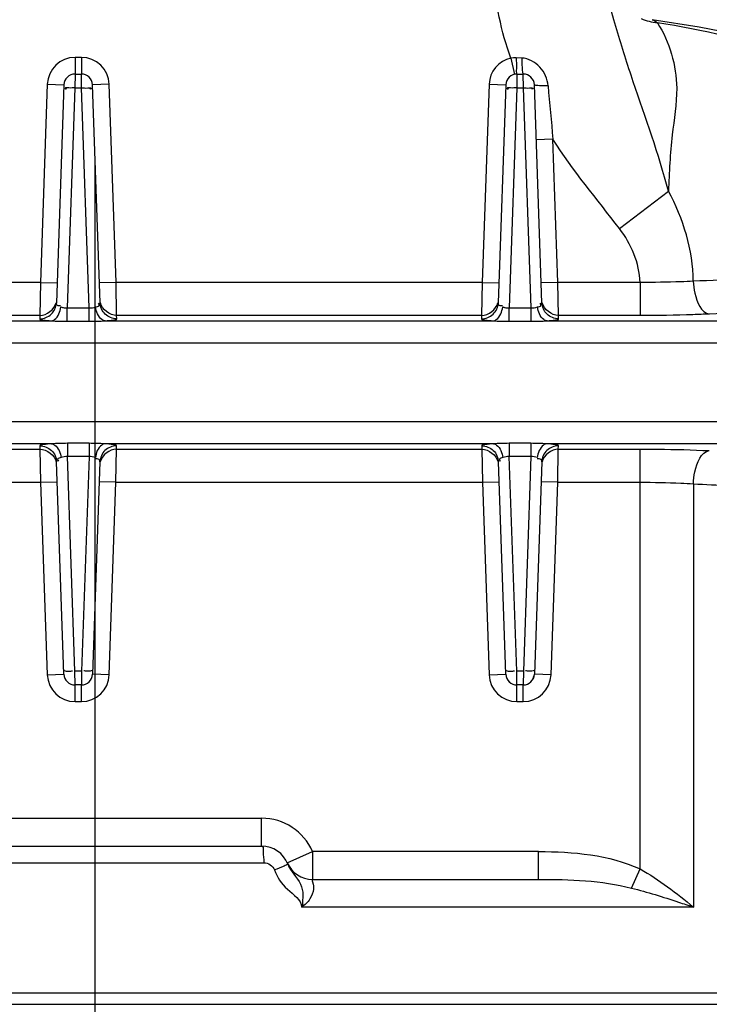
# Model space of a CAD drawing. Header units: millimetres. Extents: x 0 to 11890, y 0 to 8410.
# Tile 9 of 116: x 3809 to 3933, y 4557 to 4734. Entities that reach past the tile are written whole.
import ezdxf

# ---------------------------------------------------------------- set-up
doc = ezdxf.new("R2010")
doc.units = ezdxf.units.MM
doc.header["$LTSCALE"] = 653.95
doc.linetypes.add('CENTER', pattern=[0.6, 0.375, -0.075, 0.075, -0.075])
doc.layers.get('0').update_dxf_attribs({"linetype": 'CONTINUOUS'})
for name, color, linetype in [('204101000062_DXF_AXIS', 7, 'CONTINUOUS'), ('304103000034DXF_CONTINUOUS_LINE', 7, 'CONTINUOUS'), ('304105000239DXF_CONTINUOUS_LINE', 7, 'CONTINUOUS'), ('304304000121DXF_CONTINUOUS_LINE', 7, 'CONTINUOUS'), ('604006000004DXF_CONTINUOUS_LINE', 7, 'CONTINUOUS'), ('JISHUZIL_DXF_DIMENSION', 7, 'CONTINUOUS')]:
    doc.layers.add(name, color=color, linetype=linetype)
doc.styles.get("Standard").update_dxf_attribs({"font": 'txt', "width": 0.7})
doc.dimstyles.new('DIMSTYLE_1', dxfattribs={"dimtxt": 80, "dimasz": 70, "dimexe": 1.5, "dimexo": 0, "dimgap": 2, "dimtad": 1, "dimdsep": 46, "dimtxsty": 'Standard', "dimblk": '_FILLED', "dimblk1": '_FILLED', "dimblk2": '_FILLED', "dimcen": 0.09, "dimclrt": 5, "dimazin": 2, "dimtp": 0.5, "dimtm": 0.5, "dimtfac": 1, "dimtofl": 0, "dimtmove": 0, "dimatfit": 3, "dimldrblk": '_FILLED', "dimfxl": 0, "dimtolj": 1, "dimarcsym": 0})
doc.dimstyles.new('DIMSTYLE_2', dxfattribs={"dimtxt": 80, "dimasz": 70, "dimexe": 1.5, "dimexo": 0, "dimgap": 2, "dimtad": 1, "dimdec": 1, "dimdsep": 46, "dimtxsty": 'Standard', "dimblk": '_FILLED', "dimblk1": '_FILLED', "dimblk2": '_FILLED', "dimcen": 0.09, "dimclrt": 5, "dimazin": 2, "dimtp": 0.5, "dimtm": 0.5, "dimtfac": 1, "dimtdec": 1, "dimtofl": 0, "dimtmove": 0, "dimatfit": 3, "dimldrblk": '_FILLED', "dimfxl": 0, "dimtolj": 1, "dimarcsym": 0})

# ---------------------------------------------------------------- blocks, each defined once
blk = doc.blocks.new('_FILLED')
at = {"color": 0, "linetype": 'ByBlock'}
blk.add_solid([(0, 0), (-1, 0.1429), (-1, -0.1429)], dxfattribs=at)
blk = doc.blocks.new('*D1')
at = {"layer": 'JISHUZIL_DXF_DIMENSION', "color": 2, "linetype": 'Continuous', "transparency": 16777216}
for p, q in [((4056.4, 4900.46), (4056.4, 4200.31)), ((3822.9, 4200.31), (3822.9, 4342.26)), ((3822.9, 4215.31), (3939.65, 4215.31)), ((4056.4, 4215.31), (3939.65, 4215.31)), ((3939.65, 4215.31), (4379.43, 4215.31))]:
    blk.add_line(p, q, dxfattribs=at)
at = {"layer": 'JISHUZIL_DXF_DIMENSION', "color": 2, "linetype": 'Continuous', "transparency": 16777216, "xscale": 70, "yscale": 70, "zscale": 70, "rotation": 180}
blk.add_blockref('_FILLED', (3822.9, 4215.31), dxfattribs=at)
at = {"layer": 'JISHUZIL_DXF_DIMENSION', "color": 2, "linetype": 'Continuous', "transparency": 16777216, "xscale": 70, "yscale": 70, "zscale": 70}
blk.add_blockref('_FILLED', (4056.4, 4215.31), dxfattribs=at)
blk = doc.blocks.new('*D2')
at = {"layer": 'JISHUZIL_DXF_DIMENSION', "color": 2, "linetype": 'Continuous', "transparency": 16777216}
for p, q in [((3566.36, 4719.46), (3566.36, 4200.31)), ((3694.63, 4215.31), (3231.84, 4215.31)), ((3566.36, 4215.31), (3694.63, 4215.31)), ((3822.9, 4215.31), (3694.63, 4215.31))]:
    blk.add_line(p, q, dxfattribs=at)
at = {"layer": 'JISHUZIL_DXF_DIMENSION', "color": 2, "linetype": 'Continuous', "transparency": 16777216, "xscale": 70, "yscale": 70, "zscale": 70, "rotation": 180}
blk.add_blockref('_FILLED', (3566.36, 4215.31), dxfattribs=at)
at = {"layer": 'JISHUZIL_DXF_DIMENSION', "color": 2, "linetype": 'Continuous', "transparency": 16777216, "xscale": 70, "yscale": 70, "zscale": 70}
blk.add_blockref('_FILLED', (3822.9, 4215.31), dxfattribs=at)

msp = doc.modelspace()

# ---------------------------------------------------------------- linework, layer by layer
at = {"layer": '204101000062_DXF_AXIS', "color": 7, "linetype": 'CENTER'}
msp.add_line((3822.896, 5101.855), (3822.896, 4359.266), dxfattribs=at)
at = {"layer": '304103000034DXF_CONTINUOUS_LINE', "color": 7, "linetype": 'Continuous'}
for p, q in [((3923.149, 4734.065), (3923.151, 4734.065)), ((3931.614, 4732.745), (3923.151, 4734.065)), ((3819.327, 4724.266), (3820.464, 4724.266)), ((3898.827, 4724.266), (3899.964, 4724.266)), ((3817.328, 4722.336), (3815.958, 4683.085)), ((3823.834, 4683.085), (3822.463, 4722.336)), ((3896.828, 4722.336), (3895.458, 4683.085)), ((3903.334, 4683.085), (3901.963, 4722.336)), ((3817.328, 4616.196), (3815.993, 4654.445)), ((3823.799, 4654.445), (3822.463, 4616.196)), ((3896.828, 4616.196), (3895.493, 4654.445)), ((3903.299, 4654.445), (3901.963, 4616.196)), ((3820.464, 4614.266), (3819.327, 4614.266)), ((3899.964, 4614.266), (3898.827, 4614.266)), ((3792.896, 4585.266), (3852.896, 4585.266)), ((3862.061, 4579.266), (3902.739, 4579.266)), ((4047.896, 4558.766), (3597.896, 4558.766))]:
    msp.add_line(p, q, dxfattribs=at)
at = {"layer": '304103000034DXF_CONTINUOUS_LINE', "color": 9, "linetype": 'Continuous'}
for p, q in [((3820.464, 4727.266), (3819.327, 4727.266)), ((3819.327, 4727.266), (3819.327, 4724.266)), ((3820.464, 4727.266), (3820.464, 4724.266)), ((3897.744, 4727.147), (3898.394, 4724.218)), ((3899.707, 4727.166), (3898.698, 4727.217)), ((3819.327, 4724.266), (3819.298, 4721.787)), ((3820.493, 4721.787), (3820.464, 4724.266)), ((3898.819, 4723.564), (3898.81, 4722.766)), ((3898.819, 4723.564), (3898.81, 4722.764)), ((3898.827, 4724.266), (3898.819, 4723.564)), ((3899.993, 4721.787), (3899.964, 4724.266)), ((3814.33, 4722.44), (3813.084, 4686.764)), ((3814.33, 4722.44), (3817.328, 4722.336)), ((3819.298, 4721.787), (3817.914, 4682.152)), ((3819.298, 4721.787), (3820.493, 4721.787)), ((3821.877, 4682.152), (3820.493, 4721.787)), ((3825.461, 4722.44), (3822.463, 4722.336)), ((3826.707, 4686.764), (3825.461, 4722.44)), ((3893.83, 4722.44), (3892.584, 4686.764)), ((3893.83, 4722.44), (3896.828, 4722.336)), ((3898.798, 4721.787), (3897.414, 4682.152)), ((3898.81, 4722.766), (3898.798, 4721.787)), ((3898.81, 4722.764), (3898.798, 4721.787)), ((3898.798, 4721.787), (3899.993, 4721.787)), ((3901.377, 4682.152), (3899.993, 4721.787)), ((3905.307, 4712.537), (3902.309, 4712.432)), ((3906.207, 4686.764), (3905.307, 4712.537)), ((3917.281, 4696.454), (3926.089, 4703.193)), ((3813.084, 4686.764), (3747.207, 4686.764)), ((3813.084, 4686.764), (3812.98, 4680.787)), ((3813.084, 4686.764), (3816.082, 4686.659)), ((3826.707, 4686.764), (3823.709, 4686.659)), ((3892.584, 4686.764), (3826.707, 4686.764)), ((3826.811, 4680.787), (3826.707, 4686.764)), ((3892.584, 4686.764), (3892.48, 4680.787)), ((3892.584, 4686.764), (3895.582, 4686.659)), ((3906.207, 4686.764), (3903.209, 4686.659)), ((3920.995, 4686.764), (3906.207, 4686.764)), ((3906.311, 4680.787), (3906.207, 4686.764)), ((3920.995, 4686.764), (3920.995, 4680.787)), ((3812.98, 4680.787), (3747.311, 4680.787)), ((3812.98, 4680.787), (3812.959, 4680.201)), ((3817.914, 4682.152), (3821.877, 4682.152)), ((3817.914, 4679.749), (3817.914, 4682.152)), ((3821.877, 4679.749), (3821.877, 4682.152)), ((3892.48, 4680.787), (3826.811, 4680.787)), ((3826.832, 4680.201), (3826.811, 4680.787)), ((3892.48, 4680.787), (3892.459, 4680.201)), ((3897.414, 4682.152), (3901.377, 4682.152)), ((3897.414, 4679.749), (3897.414, 4682.152)), ((3901.377, 4679.749), (3901.377, 4682.152)), ((3920.995, 4680.787), (3906.311, 4680.787)), ((3906.332, 4680.201), (3906.311, 4680.787)), ((3745.253, 4679.835), (3815.039, 4679.835)), ((3817.914, 4679.749), (3821.877, 4679.749)), ((3824.753, 4679.835), (3894.539, 4679.835)), ((3897.414, 4679.749), (3901.377, 4679.749)), ((3904.253, 4679.835), (3939.754, 4679.835)), ((3713.038, 4675.851), (3939.754, 4675.851)), ((3939.754, 4661.681), (3713.038, 4661.681)), ((3815.087, 4657.696), (3745.204, 4657.696)), ((3821.843, 4657.781), (3817.948, 4657.781)), ((3817.948, 4657.781), (3817.948, 4655.389)), ((3821.843, 4657.781), (3821.843, 4655.389)), ((3894.587, 4657.696), (3824.704, 4657.696)), ((3901.343, 4657.781), (3897.448, 4657.781)), ((3897.448, 4657.781), (3897.448, 4655.389)), ((3901.343, 4657.781), (3901.343, 4655.389)), ((3939.754, 4657.696), (3904.204, 4657.696)), ((3747.277, 4656.745), (3813.015, 4656.745)), ((3812.994, 4657.329), (3813.015, 4656.745)), ((3813.015, 4656.745), (3813.119, 4650.768)), ((3826.672, 4650.768), (3826.777, 4656.745)), ((3826.777, 4656.745), (3826.797, 4657.329)), ((3826.777, 4656.745), (3892.515, 4656.745)), ((3892.494, 4657.329), (3892.515, 4656.745)), ((3892.515, 4656.745), (3892.619, 4650.768)), ((3906.172, 4650.768), (3906.277, 4656.745)), ((3906.277, 4656.745), (3906.297, 4657.329)), ((3906.277, 4656.745), (3921.003, 4656.745)), ((3921.003, 4581.136), (3921.003, 4656.745)), ((3821.843, 4655.389), (3817.948, 4655.389)), ((3819.298, 4616.733), (3817.948, 4655.389)), ((3821.843, 4655.389), (3820.493, 4616.733)), ((3901.343, 4655.389), (3897.448, 4655.389)), ((3898.798, 4616.733), (3897.448, 4655.389)), ((3901.343, 4655.389), (3899.993, 4616.733)), ((3747.172, 4650.768), (3813.119, 4650.768)), ((3813.119, 4650.768), (3816.117, 4650.872)), ((3813.119, 4650.768), (3814.33, 4616.091)), ((3826.672, 4650.768), (3823.674, 4650.872)), ((3825.461, 4616.091), (3826.672, 4650.768)), ((3826.672, 4650.768), (3892.619, 4650.768)), ((3892.619, 4650.768), (3895.617, 4650.872)), ((3892.619, 4650.768), (3893.83, 4616.091)), ((3906.172, 4650.768), (3903.174, 4650.872)), ((3904.961, 4616.091), (3906.172, 4650.768)), ((3906.172, 4650.768), (3921.003, 4650.768)), ((3930.574, 4650.49), (3930.574, 4574.266)), ((3814.33, 4616.091), (3817.328, 4616.196)), ((3820.493, 4616.733), (3819.298, 4616.733)), ((3819.327, 4614.266), (3819.298, 4616.733)), ((3820.493, 4616.733), (3820.464, 4614.266)), ((3825.461, 4616.091), (3822.463, 4616.196)), ((3893.83, 4616.091), (3896.828, 4616.196)), ((3899.993, 4616.733), (3898.798, 4616.733)), ((3898.827, 4614.266), (3898.798, 4616.733)), ((3899.993, 4616.733), (3899.964, 4614.266)), ((3904.961, 4616.091), (3901.963, 4616.196)), ((3819.327, 4611.266), (3819.327, 4614.266)), ((3820.464, 4611.266), (3820.464, 4614.266)), ((3898.827, 4611.266), (3898.827, 4614.266)), ((3899.964, 4611.266), (3899.964, 4614.266)), ((3819.327, 4611.266), (3820.464, 4611.266)), ((3898.827, 4611.266), (3899.964, 4611.266)), ((3792.896, 4590.266), (3852.896, 4590.266)), ((3852.896, 4585.266), (3852.896, 4590.266)), ((3857.478, 4582.266), (3862.061, 4584.266)), ((3902.739, 4584.266), (3862.061, 4584.266)), ((3862.061, 4584.266), (3862.061, 4579.266)), ((3902.739, 4579.266), (3902.739, 4584.266)), ((3792.49, 4582.266), (3853.301, 4582.266)), ((3919.434, 4577.701), (3921.003, 4581.136)), ((3930.574, 4574.266), (3860.07, 4574.266))]:
    msp.add_line(p, q, dxfattribs=at)
at = {"layer": '304103000034DXF_CONTINUOUS_LINE', "color": 7, "linetype": 'Continuous'}
msp.add_lwpolyline([(3948.672, 4729.046), (3941.193, 4730.853), (3931.614, 4732.745)], dxfattribs=at)
at = {"layer": '304103000034DXF_CONTINUOUS_LINE', "color": 9, "linetype": 'Continuous'}
msp.add_lwpolyline([(3898.698, 4727.217), (3898.21, 4727.211), (3897.744, 4727.147)], dxfattribs=at)
for centre, radius, start, end in [((3925.033, 4743.351), 9.868, 247.14735, 264.61862), ((3819.327, 4722.266), 5, 90, 178), ((3820.464, 4722.266), 5, 2, 90), ((3898.827, 4722.266), 5, 102.51233, 178), ((6526.859, 4958.694), 2633.083, 185.153929, 185.364198), ((3816.513, 4686.411), 3.8, 271.61852, 273.3591), ((3896.013, 4686.411), 3.8, 271.61852, 273.3591), ((3823.109, 4651.7), 3.281, 89.56663, 92.22509), ((3902.609, 4651.7), 3.281, 89.56663, 92.22509), ((3819.327, 4616.266), 5, 182, 270), ((3820.464, 4616.266), 5, 270, 358), ((3898.827, 4616.266), 5, 182, 270), ((3899.964, 4616.266), 5, 270, 358), ((3852.896, 4580.266), 10, 23.57818, 90)]:
    msp.add_arc(centre, radius, start, end, dxfattribs=at)
at = {"layer": '304103000034DXF_CONTINUOUS_LINE', "color": 7, "linetype": 'Continuous'}
for centre, radius, start, end in [((3819.327, 4722.266), 2, 90.00001, 178.00015), ((3820.464, 4722.266), 2, 2, 90), ((3898.827, 4722.266), 2, 90.00001, 178.00015), ((3899.964, 4722.266), 2, 1.99976, 90), ((3819.327, 4616.266), 2, 182.00003, 270), ((3820.464, 4616.266), 2, 270, 358), ((3898.827, 4616.266), 2, 182.00003, 270), ((3899.964, 4616.266), 2, 270, 358), ((3852.896, 4580.266), 5, 20.33507, 90), ((3862.062, 4584.265), 5, 203.57266, 269.99185)]:
    msp.add_arc(centre, radius, start, end, dxfattribs=at)
at = {"layer": '304103000034DXF_CONTINUOUS_LINE', "color": 9, "linetype": 'Continuous'}
for points in [[(3897.744, 4727.147), (3895.963, 4731.926), (3894.896, 4737.079), (3894.896, 4742.179)], [(3923.151, 4734.065), (3923.513, 4734.015), (3923.826, 4733.76), (3924.108, 4733.526)], [(3948.358, 4727.916), (3940.419, 4730.327), (3932.293, 4732.168), (3924.108, 4733.526)], [(3904.421, 4722.16), (3904.002, 4722.152), (3903.582, 4722.151), (3903.163, 4722.165)], [(3917.281, 4696.454), (3913.22, 4701.762), (3908.869, 4706.882), (3905.307, 4712.537)], [(3930.567, 4686.963), (3930.47, 4692.574), (3928.809, 4698.284), (3926.089, 4703.193)], [(3920.995, 4686.764), (3920.887, 4690.221), (3919.384, 4693.707), (3917.281, 4696.454)], [(3812.98, 4680.787), (3814.224, 4680.786), (3815.622, 4681.896), (3815.903, 4683.108)], [(3826.811, 4680.787), (3825.567, 4680.786), (3824.169, 4681.896), (3823.888, 4683.108)], [(3892.48, 4680.787), (3893.724, 4680.786), (3895.122, 4681.896), (3895.403, 4683.108)], [(3906.311, 4680.787), (3905.067, 4680.786), (3903.669, 4681.896), (3903.388, 4683.108)], [(3821.877, 4682.152), (3822.264, 4682.132), (3822.652, 4682.229), (3823.023, 4682.34)], [(3901.377, 4682.152), (3901.764, 4682.132), (3902.152, 4682.229), (3902.523, 4682.34)], [(3815.039, 4679.835), (3815.997, 4679.8), (3816.955, 4679.749), (3817.914, 4679.749)], [(3821.877, 4679.749), (3822.836, 4679.748), (3823.794, 4679.8), (3824.753, 4679.835)], [(3894.539, 4679.835), (3895.497, 4679.8), (3896.455, 4679.749), (3897.414, 4679.749)], [(3901.377, 4679.749), (3902.336, 4679.748), (3903.294, 4679.8), (3904.253, 4679.835)], [(3817.948, 4657.781), (3816.994, 4657.781), (3816.041, 4657.731), (3815.087, 4657.696)], [(3824.704, 4657.696), (3823.751, 4657.731), (3822.797, 4657.781), (3821.843, 4657.781)], [(3897.448, 4657.781), (3896.494, 4657.781), (3895.541, 4657.731), (3894.587, 4657.696)], [(3904.204, 4657.696), (3903.251, 4657.731), (3902.297, 4657.781), (3901.343, 4657.781)], [(3813.015, 4656.745), (3814.259, 4656.745), (3815.658, 4655.635), (3815.938, 4654.423)], [(3826.777, 4656.745), (3825.532, 4656.745), (3824.134, 4655.635), (3823.853, 4654.423)], [(3892.515, 4656.745), (3893.759, 4656.745), (3895.158, 4655.635), (3895.438, 4654.423)], [(3906.277, 4656.745), (3905.032, 4656.745), (3903.634, 4655.635), (3903.353, 4654.423)], [(3817.948, 4655.389), (3817.564, 4655.408), (3817.178, 4655.312), (3816.808, 4655.202)], [(3822.983, 4655.202), (3822.614, 4655.312), (3822.228, 4655.408), (3821.843, 4655.389)], [(3897.448, 4655.389), (3897.064, 4655.408), (3896.678, 4655.312), (3896.308, 4655.202)], [(3902.483, 4655.202), (3902.114, 4655.312), (3901.728, 4655.408), (3901.343, 4655.389)], [(3902.739, 4584.266), (3908.916, 4584.266), (3915.388, 4583.709), (3921.003, 4581.136)], [(3853.301, 4582.266), (3854.07, 4582.266), (3854.932, 4581.68), (3855.202, 4580.961)], [(3921.003, 4581.136), (3924.414, 4579.189), (3927.582, 4576.81), (3930.574, 4574.266)], [(3902.739, 4579.266), (3908.329, 4579.266), (3914.019, 4579.086), (3919.434, 4577.701)]]:
    msp.add_open_spline(points, degree=3, dxfattribs=at)
for points, knots in [([(3926.089, 4703.193), (3924.357, 4709.873), (3920.831, 4719.454), (3916.686, 4732.277), (3914.896, 4738.802), (3914.896, 4742.179)], [0, 0, 0, 0, 0.5096974, 0.7505954, 1, 1, 1, 1]), ([(3924.108, 4733.526), (3926.297, 4730.061), (3928.361, 4722.949), (3926.476, 4712.775), (3926.244, 4706.572), (3926.089, 4703.193)], [0, 0, 0, 0, 0.3980791, 0.6714874, 1, 1, 1, 1]), ([(3898.698, 4727.217), (3898.699, 4726.548), (3898.813, 4725.603), (3898.667, 4724.549), (3898.817, 4724.275)], [0, 0, 0, 0, 0.6812418, 1, 1, 1, 1]), ([(3904.421, 4722.16), (3904.312, 4723.378), (3903.297, 4725.783), (3900.916, 4727.103), (3899.707, 4727.166)], [0, 0, 0, 0, 0.5025773, 1, 1, 1, 1]), ([(3899.707, 4727.166), (3899.708, 4726.899), (3899.725, 4726.032), (3899.746, 4725.157), (3899.852, 4724.564)], [0, 0, 0, 0, 0.3066028, 1, 1, 1, 1]), ([(3899.852, 4724.564), (3899.866, 4724.489), (3899.885, 4724.403), (3899.933, 4724.266), (3899.964, 4724.266)], [0, 0, 0, 0, 0.706174, 1, 1, 1, 1]), ([(3817.571, 4721.673), (3817.57, 4721.647), (3817.678, 4721.598), (3817.751, 4721.577), (3817.814, 4721.561)], [0, 0, 0, 0, 0.2790678, 1, 1, 1, 1]), ([(3819.298, 4721.787), (3818.928, 4721.799), (3818.519, 4721.688), (3817.579, 4721.881), (3817.571, 4721.673)], [0, 0, 0, 0, 0.6397786, 1, 1, 1, 1]), ([(3820.493, 4721.787), (3820.863, 4721.799), (3821.272, 4721.688), (3822.213, 4721.881), (3822.22, 4721.673)], [0, 0, 0, 0, 0.6397785, 1, 1, 1, 1]), ([(3822.22, 4721.673), (3822.221, 4721.647), (3822.113, 4721.598), (3822.04, 4721.577), (3821.977, 4721.561)], [0, 0, 0, 0, 0.2790682, 1, 1, 1, 1]), ([(3897.071, 4721.673), (3897.07, 4721.647), (3897.178, 4721.598), (3897.251, 4721.577), (3897.314, 4721.561)], [0, 0, 0, 0, 0.2790678, 1, 1, 1, 1]), ([(3898.798, 4721.787), (3898.428, 4721.799), (3898.019, 4721.688), (3897.079, 4721.881), (3897.071, 4721.673)], [0, 0, 0, 0, 0.6397786, 1, 1, 1, 1]), ([(3899.993, 4721.787), (3900.363, 4721.799), (3900.772, 4721.688), (3901.713, 4721.881), (3901.72, 4721.673)], [0, 0, 0, 0, 0.6397785, 1, 1, 1, 1]), ([(3901.72, 4721.673), (3901.721, 4721.647), (3901.613, 4721.598), (3901.54, 4721.577), (3901.477, 4721.561)], [0, 0, 0, 0, 0.2790682, 1, 1, 1, 1]), ([(3902.206, 4722.24), (3902.145, 4722.25), (3902.071, 4722.265), (3901.964, 4722.309), (3901.963, 4722.336)], [0, 0, 0, 0, 0.697201, 1, 1, 1, 1]), ([(3903.163, 4722.165), (3902.977, 4722.171), (3902.657, 4722.186), (3902.338, 4722.217), (3902.206, 4722.24)], [0, 0, 0, 0, 0.5824556, 1, 1, 1, 1]), ([(3955.684, 4688.253), (3953.659, 4688.13), (3945.29, 4687.641), (3936.916, 4687.235), (3930.567, 4686.963)], [0, 0, 0, 0, 0.2419785, 1, 1, 1, 1]), ([(3930.567, 4686.963), (3929.814, 4686.925), (3926.626, 4686.788), (3923.433, 4686.741), (3920.995, 4686.764)], [0, 0, 0, 0, 0.2360548, 1, 1, 1, 1]), ([(3930.568, 4686.963), (3930.599, 4686.236), (3930.861, 4684.145), (3931.945, 4681.302), (3933.44, 4681.064)], [0, 0, 0, 0, 0.3246515, 1, 1, 1, 1]), ([(3812.959, 4680.201), (3813.708, 4680.201), (3815.265, 4680.806), (3815.932, 4682.339), (3815.958, 4683.085)], [0, 0, 0, 0, 0.5006628, 1, 1, 1, 1]), ([(3815.958, 4683.085), (3815.954, 4682.978), (3815.916, 4682.587), (3816.403, 4682.606), (3816.62, 4682.612)], [0, 0, 0, 0, 0.330525, 1, 1, 1, 1]), ([(3823.023, 4682.34), (3823.242, 4682.405), (3823.765, 4682.41), (3823.652, 4682.939), (3823.536, 4683.005)], [0, 0, 0, 0, 0.6307433, 1, 1, 1, 1]), ([(3826.832, 4680.201), (3826.083, 4680.201), (3824.527, 4680.806), (3823.86, 4682.339), (3823.834, 4683.085)], [0, 0, 0, 0, 0.5006628, 1, 1, 1, 1]), ([(3892.459, 4680.201), (3893.208, 4680.201), (3894.765, 4680.806), (3895.432, 4682.339), (3895.458, 4683.085)], [0, 0, 0, 0, 0.5006628, 1, 1, 1, 1]), ([(3895.458, 4683.085), (3895.454, 4682.978), (3895.416, 4682.587), (3895.903, 4682.606), (3896.12, 4682.612)], [0, 0, 0, 0, 0.330525, 1, 1, 1, 1]), ([(3902.523, 4682.34), (3902.742, 4682.405), (3903.265, 4682.41), (3903.152, 4682.939), (3903.036, 4683.005)], [0, 0, 0, 0, 0.6307433, 1, 1, 1, 1]), ([(3906.332, 4680.201), (3905.583, 4680.201), (3904.027, 4680.806), (3903.36, 4682.339), (3903.334, 4683.085)], [0, 0, 0, 0, 0.5006628, 1, 1, 1, 1]), ([(3959.22, 4682.498), (3957.142, 4682.365), (3948.551, 4681.833), (3939.957, 4681.375), (3933.44, 4681.064)], [0, 0, 0, 0, 0.2419731, 1, 1, 1, 1]), ([(3815.039, 4679.835), (3815.247, 4679.86), (3816.253, 4680.319), (3816.652, 4681.5), (3816.768, 4682.34)], [0, 0, 0, 0, 0.1982408, 1, 1, 1, 1]), ([(3816.768, 4682.34), (3816.833, 4682.321), (3816.969, 4682.281), (3817.106, 4682.247), (3817.178, 4682.23)], [0, 0, 0, 0, 0.4789398, 1, 1, 1, 1]), ([(3817.178, 4682.23), (3817.297, 4682.203), (3817.541, 4682.158), (3817.789, 4682.146), (3817.914, 4682.152)], [0, 0, 0, 0, 0.4944698, 1, 1, 1, 1]), ([(3824.753, 4679.835), (3824.544, 4679.86), (3823.539, 4680.319), (3823.139, 4681.5), (3823.023, 4682.34)], [0, 0, 0, 0, 0.1982406, 1, 1, 1, 1]), ([(3894.539, 4679.835), (3894.747, 4679.86), (3895.753, 4680.319), (3896.152, 4681.5), (3896.268, 4682.34)], [0, 0, 0, 0, 0.1982408, 1, 1, 1, 1]), ([(3896.268, 4682.34), (3896.333, 4682.321), (3896.469, 4682.281), (3896.606, 4682.247), (3896.678, 4682.23)], [0, 0, 0, 0, 0.4789398, 1, 1, 1, 1]), ([(3896.678, 4682.23), (3896.797, 4682.203), (3897.041, 4682.158), (3897.289, 4682.146), (3897.414, 4682.152)], [0, 0, 0, 0, 0.4944698, 1, 1, 1, 1]), ([(3904.253, 4679.835), (3904.044, 4679.86), (3903.039, 4680.319), (3902.639, 4681.5), (3902.523, 4682.34)], [0, 0, 0, 0, 0.1982406, 1, 1, 1, 1]), ([(3933.44, 4681.064), (3932.461, 4681.017), (3928.315, 4680.85), (3924.165, 4680.787), (3920.995, 4680.787)], [0, 0, 0, 0, 0.2360434, 1, 1, 1, 1]), ([(3812.959, 4680.201), (3812.953, 4680.009), (3814.04, 4680.003), (3814.523, 4679.868), (3815.039, 4679.835)], [0, 0, 0, 0, 0.2708957, 1, 1, 1, 1]), ([(3824.753, 4679.835), (3825.267, 4679.868), (3825.75, 4680.004), (3826.839, 4680.008), (3826.832, 4680.201)], [0, 0, 0, 0, 0.7272305, 1, 1, 1, 1]), ([(3892.459, 4680.201), (3892.453, 4680.009), (3893.54, 4680.003), (3894.023, 4679.868), (3894.539, 4679.835)], [0, 0, 0, 0, 0.2708957, 1, 1, 1, 1]), ([(3904.253, 4679.835), (3904.767, 4679.868), (3905.25, 4680.004), (3906.339, 4680.008), (3906.332, 4680.201)], [0, 0, 0, 0, 0.7272305, 1, 1, 1, 1]), ([(3815.087, 4657.696), (3814.569, 4657.663), (3814.083, 4657.527), (3812.988, 4657.523), (3812.994, 4657.329)], [0, 0, 0, 0, 0.7284671, 1, 1, 1, 1]), ([(3815.087, 4657.696), (3815.294, 4657.671), (3816.295, 4657.213), (3816.691, 4656.038), (3816.808, 4655.202)], [0, 0, 0, 0, 0.1978919, 1, 1, 1, 1]), ([(3824.704, 4657.696), (3824.497, 4657.671), (3823.496, 4657.213), (3823.1, 4656.038), (3822.983, 4655.202)], [0, 0, 0, 0, 0.197892, 1, 1, 1, 1]), ([(3826.797, 4657.329), (3826.804, 4657.523), (3825.709, 4657.527), (3825.222, 4657.663), (3824.704, 4657.696)], [0, 0, 0, 0, 0.2715596, 1, 1, 1, 1]), ([(3894.587, 4657.696), (3894.069, 4657.663), (3893.583, 4657.527), (3892.488, 4657.523), (3892.494, 4657.329)], [0, 0, 0, 0, 0.7284671, 1, 1, 1, 1]), ([(3894.587, 4657.696), (3894.794, 4657.671), (3895.795, 4657.213), (3896.191, 4656.038), (3896.308, 4655.202)], [0, 0, 0, 0, 0.1978919, 1, 1, 1, 1]), ([(3904.204, 4657.696), (3903.997, 4657.671), (3902.996, 4657.213), (3902.6, 4656.038), (3902.483, 4655.202)], [0, 0, 0, 0, 0.197892, 1, 1, 1, 1]), ([(3906.297, 4657.329), (3906.304, 4657.523), (3905.209, 4657.527), (3904.722, 4657.663), (3904.204, 4657.696)], [0, 0, 0, 0, 0.2715596, 1, 1, 1, 1]), ([(3812.994, 4657.329), (3813.743, 4657.329), (3815.3, 4656.724), (3815.967, 4655.192), (3815.993, 4654.445)], [0, 0, 0, 0, 0.5006628, 1, 1, 1, 1]), ([(3826.797, 4657.329), (3826.048, 4657.329), (3824.492, 4656.724), (3823.825, 4655.192), (3823.799, 4654.445)], [0, 0, 0, 0, 0.5006629, 1, 1, 1, 1]), ([(3892.494, 4657.329), (3893.243, 4657.329), (3894.8, 4656.724), (3895.467, 4655.192), (3895.493, 4654.445)], [0, 0, 0, 0, 0.5006628, 1, 1, 1, 1]), ([(3906.297, 4657.329), (3905.548, 4657.329), (3903.992, 4656.724), (3903.325, 4655.192), (3903.299, 4654.445)], [0, 0, 0, 0, 0.5006629, 1, 1, 1, 1]), ([(3921.003, 4656.745), (3922.081, 4656.745), (3926.23, 4656.722), (3930.379, 4656.614), (3933.446, 4656.467)], [0, 0, 0, 0, 0.259978, 1, 1, 1, 1]), ([(3930.574, 4650.49), (3930.601, 4651.225), (3930.855, 4653.338), (3931.934, 4656.227), (3933.446, 4656.467)], [0, 0, 0, 0, 0.3244443, 1, 1, 1, 1]), ([(3816.808, 4655.202), (3816.595, 4655.138), (3816.044, 4655.131), (3816.233, 4654.62), (3816.355, 4654.558)], [0, 0, 0, 0, 0.6197928, 1, 1, 1, 1]), ([(3823.799, 4654.445), (3823.803, 4654.562), (3823.817, 4654.956), (3823.35, 4654.979), (3823.134, 4654.981)], [0, 0, 0, 0, 0.3521522, 1, 1, 1, 1]), ([(3896.308, 4655.202), (3896.095, 4655.138), (3895.544, 4655.131), (3895.733, 4654.62), (3895.855, 4654.558)], [0, 0, 0, 0, 0.6197928, 1, 1, 1, 1]), ([(3903.299, 4654.445), (3903.303, 4654.562), (3903.317, 4654.956), (3902.85, 4654.979), (3902.634, 4654.981)], [0, 0, 0, 0, 0.3521522, 1, 1, 1, 1]), ([(3921.003, 4650.768), (3923.441, 4650.768), (3926.634, 4650.704), (3929.822, 4650.537), (3930.574, 4650.49)], [0, 0, 0, 0, 0.7638969, 1, 1, 1, 1]), ([(3930.574, 4650.49), (3932.733, 4650.385), (3941.112, 4649.958), (3949.487, 4649.467), (3955.701, 4649.059)], [0, 0, 0, 0, 0.2576756, 1, 1, 1, 1]), ([(3817.3, 4617.018), (3817.303, 4616.913), (3817.747, 4616.75), (3818.052, 4616.738), (3818.303, 4616.747)], [0, 0, 0, 0, 0.2956796, 1, 1, 1, 1]), ([(3822.492, 4617.018), (3822.488, 4616.913), (3822.044, 4616.75), (3821.74, 4616.738), (3821.489, 4616.747)], [0, 0, 0, 0, 0.2956796, 1, 1, 1, 1]), ([(3896.8, 4617.018), (3896.803, 4616.913), (3897.247, 4616.75), (3897.552, 4616.738), (3897.803, 4616.747)], [0, 0, 0, 0, 0.2956796, 1, 1, 1, 1]), ([(3901.992, 4617.018), (3901.988, 4616.913), (3901.544, 4616.75), (3901.24, 4616.738), (3900.989, 4616.747)], [0, 0, 0, 0, 0.2956796, 1, 1, 1, 1]), ([(3818.303, 4616.747), (3818.396, 4616.75), (3818.595, 4616.764), (3818.792, 4616.792), (3818.896, 4616.811)], [0, 0, 0, 0, 0.4693414, 1, 1, 1, 1]), ([(3821.489, 4616.747), (3821.396, 4616.75), (3821.197, 4616.764), (3821, 4616.792), (3820.896, 4616.811)], [0, 0, 0, 0, 0.4693414, 1, 1, 1, 1]), ([(3897.803, 4616.747), (3897.896, 4616.75), (3898.095, 4616.764), (3898.292, 4616.792), (3898.396, 4616.811)], [0, 0, 0, 0, 0.4693414, 1, 1, 1, 1]), ([(3900.989, 4616.747), (3900.896, 4616.75), (3900.697, 4616.764), (3900.5, 4616.792), (3900.396, 4616.811)], [0, 0, 0, 0, 0.4693414, 1, 1, 1, 1]), ([(3852.896, 4585.266), (3853.204, 4585.266), (3853.132, 4583.684), (3853.301, 4582.974), (3853.301, 4582.266)], [0, 0, 0, 0, 0.3031448, 1, 1, 1, 1]), ([(3857.293, 4581.821), (3857.171, 4581.762), (3856.484, 4581.453), (3855.781, 4581.18), (3855.202, 4580.961)], [0, 0, 0, 0, 0.1787703, 1, 1, 1, 1]), ([(3857.584, 4582.003), (3857.595, 4581.974), (3857.436, 4581.908), (3857.369, 4581.857), (3857.293, 4581.821)], [0, 0, 0, 0, 0.2686238, 1, 1, 1, 1]), ([(3857.584, 4582.003), (3858.079, 4580.669), (3859.817, 4579.244), (3860.423, 4576.737), (3860.211, 4575.367), (3860.25, 4574.585), (3860.069, 4574.265)], [0, 0, 0, 0, 0.5037072, 0.7408369, 0.8697048, 1, 1, 1, 1]), ([(3855.202, 4580.961), (3855.693, 4579.654), (3857.127, 4577.362), (3860.078, 4575.631), (3860.07, 4574.266)], [0, 0, 0, 0, 0.5054333, 1, 1, 1, 1]), ([(3862.061, 4579.266), (3861.909, 4579.267), (3862.194, 4578.309), (3862.315, 4577.437), (3861.691, 4575.518), (3860.653, 4574.665), (3860.07, 4574.266)], [0, 0, 0, 0, 0.0789672, 0.3082229, 0.6321448, 1, 1, 1, 1]), ([(3919.434, 4577.701), (3922.294, 4576.97), (3926.013, 4575.826), (3929.691, 4574.572), (3930.574, 4574.266)], [0, 0, 0, 0, 0.7594739, 1, 1, 1, 1])]:
    msp.add_open_spline(points, degree=3, knots=knots, dxfattribs=at)
at = {"layer": '304105000239DXF_CONTINUOUS_LINE', "color": 7, "linetype": 'Continuous'}
msp.add_line((3598.396, 4556.766), (4047.396, 4556.766), dxfattribs=at)
at = {"layer": '304304000121DXF_CONTINUOUS_LINE', "color": 7, "linetype": 'Continuous'}
for p, q in [((3818.035, 4614.766), (3818.095, 4614.766)), ((3897.535, 4614.766), (3897.595, 4614.766))]:
    msp.add_line(p, q, dxfattribs=at)
at = {"layer": '604006000004DXF_CONTINUOUS_LINE', "color": 7, "linetype": 'Continuous'}
msp.add_line((3901.762, 4615.435), (3901.896, 4615.923), dxfattribs=at)

# ---------------------------------------------------------------- dimensions: what is measured, and where the dimension line sits
at = {"layer": 'JISHUZIL_DXF_DIMENSION', "color": 2, "linetype": 'Continuous'}
dim = msp.add_linear_dim(base=(3566.361, 4215.311), p1=(3822.896, 6768.935), p2=(3566.361, 4719.46), angle=180, dimstyle='DIMSTYLE_2', dxfattribs=at)
dim.commit()
dim.dimension.update_dxf_attribs({"geometry": '*D2', "text_midpoint": (3231.841, 4215.311), "dimtype": 160})
dim = msp.add_linear_dim(base=(4056.396, 4215.311), p1=(3822.896, 4342.256), p2=(4056.396, 4900.459), dimstyle='DIMSTYLE_1', dxfattribs=at)
dim.commit()
dim.dimension.update_dxf_attribs({"geometry": '*D1', "text_midpoint": (4099.432, 4215.311), "dimtype": 160})

doc.saveas('drawing.dxf')
